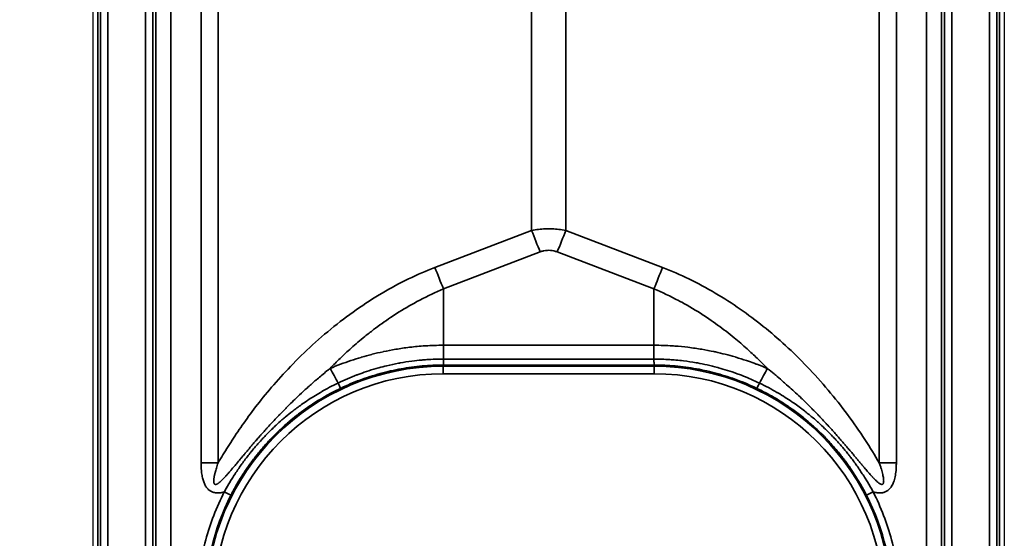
# Model space of a CAD drawing. Header units: millimetres. Extents: x -12192 to 12192, y -600 to 5895.
# Tile 87 of 122: x 1658 to 1724, y 4086 to 4121. Entities that reach past the tile are written whole.
import ezdxf

# ---------------------------------------------------------------- set-up
doc = ezdxf.new("R2010")
doc.units = ezdxf.units.MM
doc.header["$LTSCALE"] = 20
for name, color, linetype, lineweight in [('_Sichtbarkanten', 7, 'Continuous', 25), ('Bemaßung (ISO)', 7, 'Continuous', 25), ('Sichtbar schmal (ISO)', 7, 'Continuous', 35)]:
    doc.layers.add(name, color=color, linetype=linetype, lineweight=lineweight)
doc.styles.add('Notiztext (ISO)', font='verdana.ttf')
doc.dimstyles.new('wedi USA', dxfattribs={"dimscale": 20, "dimtxt": 2.5, "dimasz": 4, "dimexe": 2, "dimexo": 0.8, "dimgap": 0.3, "dimtad": 1, "dimdec": 1, "dimrnd": 1e-08, "dimtxsty": 'Notiztext (ISO)', "dimcen": 0.09, "dimclrd": 7, "dimclre": 7, "dimclrt": 256, "dimadec": 0, "dimazin": 2, "dimtfac": 0.6, "dimtmove": 0, "dimatfit": 3, "dimfxl": 1, "dimtolj": 1, "dimlwd": -1, "dimlwe": -1, "dimarcsym": 0})

# ---------------------------------------------------------------- blocks, each defined once
blk = doc.blocks.new('*D85')
at = {"layer": 'Bemaßung (ISO)', "color": 7, "transparency": 16777216}
for p, q in [((1651.863, 4317.272), (1304.214, 4317.272)), ((1344.214, 4237.272), (1344.214, 3297.272)), ((1650.944, 3217.272), (1304.214, 3217.272))]:
    blk.add_line(p, q, dxfattribs=at)
for points in [[(1330.88, 4237.272), (1357.547, 4237.272), (1344.214, 4317.272)], [(1330.88, 3297.272), (1357.547, 3297.272), (1344.214, 3217.272)]]:
    blk.add_solid(points, dxfattribs=at)
at = {"layer": 'Defpoints', "color": 0, "transparency": 16777216}
for p in [(1667.863, 4317.272), (1344.214, 3217.272), (1666.944, 3217.272)]:
    blk.add_point(p, dxfattribs=at)
at = {"layer": 'Bemaßung (ISO)', "transparency": 16777216, "insert": (1272.801, 3513.075), "char_height": 50, "attachment_point": 1, "rotation": 90, "style": 'Notiztext (ISO)'}
blk.add_mtext('\\A1;1100 [43 1/4]"', dxfattribs=at)

msp = doc.modelspace()

# ---------------------------------------------------------------- linework, layer by layer
at = {"layer": '_Sichtbarkanten'}
for p, q in [((1662.505, 3220.272), (1662.505, 4314.272)), ((1723.505, 4314.272), (1723.505, 3220.272))]:
    msp.add_line(p, q, dxfattribs=at)
at = {"layer": 'Sichtbar schmal (ISO)'}
for p, q in [((1662.83, 4314.748), (1662.83, 3219.797)), ((1662.996, 3219.963), (1662.996, 4314.581)), ((1663.496, 4314.581), (1663.496, 3219.963)), ((1666.014, 3219.98), (1666.014, 4314.564)), ((1666.514, 4314.564), (1666.514, 3219.98)), ((1666.73, 3854.772), (1666.688, 4314.39)), ((1667.687, 4314.395), (1667.729, 3854.773)), ((1718.28, 3854.773), (1718.322, 4314.395)), ((1719.322, 4314.39), (1719.28, 3854.772)), ((1719.496, 3219.98), (1719.496, 4314.564)), ((1719.996, 4314.564), (1719.996, 3219.98)), ((1722.514, 3219.963), (1722.514, 4314.581)), ((1723.014, 4314.581), (1723.014, 3219.963)), ((1723.18, 3219.797), (1723.18, 4314.748)), ((1669.732, 4261.855), (1669.732, 4091.093)), ((1670.873, 4261.854), (1670.873, 4091.093)), ((1715.137, 4091.093), (1715.137, 4261.854)), ((1716.278, 4091.093), (1716.278, 4261.855)), ((1691.864, 4106.646), (1691.864, 4246.291)), ((1694.146, 4106.646), (1694.146, 4246.291)), ((1691.864, 4106.646), (1685.389, 4104.171)), ((1700.621, 4104.171), (1694.146, 4106.646)), ((1692.434, 4105.21), (1685.959, 4102.735)), ((1700.05, 4102.735), (1693.576, 4105.21)), ((1685.959, 4102.735), (1685.959, 4098.965)), ((1700.05, 4102.735), (1700.05, 4098.965)), ((1685.959, 4098.965), (1685.959, 4098.041)), ((1685.959, 4098.965), (1700.05, 4098.965)), ((1700.05, 4098.965), (1700.05, 4098.041)), ((1700.05, 4098.041), (1685.959, 4098.041)), ((1685.95, 4097.641), (1685.95, 4097.561)), ((1700.06, 4097.641), (1685.95, 4097.641)), ((1685.95, 4097.061), (1685.95, 4097.561)), ((1700.06, 4097.561), (1685.95, 4097.561)), ((1700.06, 4097.641), (1700.06, 4097.561)), ((1700.06, 4097.061), (1700.06, 4097.561)), ((1700.06, 4097.061), (1685.95, 4097.061))]:
    msp.add_line(p, q, dxfattribs=at)
for centre, radius, start, end in [((1685.95, 4081.672), 15.889, 90, 270), ((1700.06, 4081.672), 15.889, 270, 90), ((1685.95, 4081.672), 15.389, 90, 270), ((1700.06, 4081.672), 15.389, 270, 90)]:
    msp.add_arc(centre, radius, start, end, dxfattribs=at)
for centre, major_axis, ratio, start_param, end_param in [((1692.434, 4106.672), (1.785, -4.67), 0.108522, 4.67649, 4.988987), ((1693.576, 4106.672), (-1.785, -4.67), 0.108522, 1.294198, 1.606695), ((1685.959, 4104.197), (1.785, -4.67), 0.108522, 4.67649, 4.988987), ((1700.05, 4104.197), (-1.785, -4.67), 0.108522, 1.294199, 1.606695), ((1685.955, 4098.141), (-0.005, -0.5), 0.011299, 0.017587, 1.369503), ((1679.914, 4094.528), (4.777, -8.785), 0.002501, 1.788562, 1.904472), ((1706.096, 4094.528), (-4.777, -8.785), 0.002502, 4.378714, 4.494623), ((1678.852, 4096.533), (0.215, -0.451), 0.009158, 0.017454, 1.353206), ((1707.157, 4096.533), (-0.215, -0.451), 0.009156, 4.92998, 6.265731), ((1669.732, 4091.041), (-10, 0), 0.005236, 4.598021, 4.712389), ((1716.278, 4091.041), (10, 0), 0.005236, 1.570795, 1.685163), ((1685.95, 4081.674), (-15.964, 0), 0.999985, 5.811298, 6.754616), ((1671.286, 4089.157), (0.445, -0.227), 0.004665, 4.714767, 6.265732), ((1714.724, 4089.157), (-0.445, -0.227), 0.004661, 0.017453, 1.568414), ((1700.059, 4081.674), (15.964, 0), 0.999985, 5.811756, 6.755073)]:
    msp.add_ellipse(centre, major_axis=major_axis, ratio=ratio, start_param=start_param, end_param=end_param, dxfattribs=at)
for points, knots in [([(1694.146, 4106.646), (1693.99, 4106.676), (1693.835, 4106.699), (1693.683, 4106.716), (1693.53, 4106.734), (1693.379, 4106.745), (1693.229, 4106.75), (1693.079, 4106.756), (1692.93, 4106.756), (1692.78, 4106.75), (1692.63, 4106.745), (1692.479, 4106.734), (1692.327, 4106.716), (1692.174, 4106.699), (1692.02, 4106.676), (1691.864, 4106.646)], [0.000001, 0.000001, 0.000001, 0.000001, 0.2, 0.2, 0.2, 0.4, 0.4, 0.4, 0.6, 0.6, 0.6, 0.8, 0.8, 0.8, 1, 1, 1, 1]), ([(1693.576, 4105.21), (1693.502, 4105.238), (1693.429, 4105.261), (1693.356, 4105.278), (1693.352, 4105.279), (1693.348, 4105.28), (1693.344, 4105.281), (1693.276, 4105.296), (1693.209, 4105.307), (1693.143, 4105.313), (1693.134, 4105.313), (1693.126, 4105.314), (1693.117, 4105.315), (1693.05, 4105.32), (1692.984, 4105.32), (1692.917, 4105.316), (1692.909, 4105.316), (1692.901, 4105.315), (1692.892, 4105.315), (1692.822, 4105.31), (1692.751, 4105.299), (1692.679, 4105.284), (1692.675, 4105.283), (1692.67, 4105.282), (1692.666, 4105.281), (1692.59, 4105.263), (1692.512, 4105.24), (1692.434, 4105.21)], [0.0000019, 0.0000019, 0.0000019, 0.0000019, 0.1891043, 0.1891043, 0.1891043, 0.2, 0.2, 0.2, 0.3771024, 0.3771024, 0.3771024, 0.4, 0.4, 0.4, 0.5779916, 0.5779916, 0.5779916, 0.6, 0.6, 0.6, 0.7886048, 0.7886048, 0.7886048, 0.8, 0.8, 0.8, 1, 1, 1, 1]), ([(1685.389, 4104.171), (1684.797, 4103.945), (1683.618, 4103.433), (1681.863, 4102.492), (1680.118, 4101.369), (1678.402, 4100.068), (1676.781, 4098.638), (1675.349, 4097.187), (1674.137, 4095.801), (1673.122, 4094.51), (1672.263, 4093.308), (1671.525, 4092.185), (1671.082, 4091.451), (1670.873, 4091.093)], [0, 0, 0, 0, 0.0909091, 0.1818182, 0.2727273, 0.3636364, 0.4545455, 0.5454545, 0.6363636, 0.7272727, 0.8181818, 0.9090909, 0.9999999, 0.9999999, 0.9999999, 0.9999999]), ([(1715.137, 4091.093), (1714.841, 4091.601), (1714.52, 4092.124), (1714.166, 4092.666), (1713.812, 4093.207), (1713.424, 4093.767), (1713.012, 4094.324), (1712.6, 4094.881), (1712.163, 4095.435), (1711.711, 4095.971), (1711.259, 4096.508), (1710.791, 4097.028), (1710.315, 4097.525), (1709.838, 4098.022), (1709.353, 4098.497), (1708.861, 4098.948), (1708.369, 4099.398), (1707.87, 4099.825), (1707.367, 4100.229), (1706.863, 4100.633), (1706.354, 4101.015), (1705.821, 4101.386), (1705.287, 4101.756), (1704.729, 4102.117), (1704.154, 4102.456), (1703.579, 4102.796), (1702.986, 4103.114), (1702.395, 4103.401), (1701.805, 4103.688), (1701.215, 4103.944), (1700.621, 4104.171)], [0, 0, 0, 0, 0.1, 0.1, 0.1, 0.2, 0.2, 0.2, 0.3, 0.3, 0.3, 0.4, 0.4, 0.4, 0.5, 0.5, 0.5, 0.6, 0.6, 0.6, 0.7, 0.7, 0.7, 0.8, 0.8, 0.8, 0.9, 0.9, 0.9, 1, 1, 1, 1]), ([(1685.959, 4102.735), (1685.433, 4102.516), (1684.906, 4102.268), (1684.383, 4101.993), (1684.315, 4101.957), (1684.248, 4101.921), (1684.181, 4101.885), (1683.725, 4101.639), (1683.272, 4101.373), (1682.821, 4101.085), (1682.688, 4101), (1682.555, 4100.913), (1682.422, 4100.824), (1682.039, 4100.568), (1681.657, 4100.296), (1681.278, 4100.009), (1681.082, 4099.86), (1680.887, 4099.707), (1680.693, 4099.551), (1680.383, 4099.3), (1680.076, 4099.039), (1679.777, 4098.772), (1679.526, 4098.548), (1679.279, 4098.32), (1679.038, 4098.086), (1678.811, 4097.867), (1678.589, 4097.644), (1678.37, 4097.417)], [0, 0, 0, 0, 0.2, 0.2, 0.2, 0.2257579, 0.2257579, 0.2257579, 0.4, 0.4, 0.4, 0.4514393, 0.4514393, 0.4514393, 0.6, 0.6, 0.6, 0.6768421, 0.6768421, 0.6768421, 0.8, 0.8, 0.8, 0.9032286, 0.9032286, 0.9032286, 0.9999964, 0.9999964, 0.9999964, 0.9999964]), ([(1707.64, 4097.417), (1707.418, 4097.648), (1707.192, 4097.874), (1706.964, 4098.094), (1706.74, 4098.31), (1706.514, 4098.52), (1706.287, 4098.724), (1706.001, 4098.981), (1705.714, 4099.227), (1705.419, 4099.468), (1705.24, 4099.614), (1705.059, 4099.758), (1704.874, 4099.9), (1704.506, 4100.184), (1704.123, 4100.461), (1703.73, 4100.729), (1703.6, 4100.817), (1703.469, 4100.904), (1703.337, 4100.99), (1702.87, 4101.293), (1702.39, 4101.579), (1701.908, 4101.842), (1701.84, 4101.879), (1701.772, 4101.916), (1701.704, 4101.952), (1701.153, 4102.244), (1700.603, 4102.505), (1700.05, 4102.735)], [0, 0, 0, 0, 0.1010947, 0.1010947, 0.1010947, 0.2, 0.2, 0.2, 0.324439, 0.324439, 0.324439, 0.4, 0.4, 0.4, 0.5503915, 0.5503915, 0.5503915, 0.6, 0.6, 0.6, 0.7752394, 0.7752394, 0.7752394, 0.8, 0.8, 0.8, 1, 1, 1, 1]), ([(1678.37, 4097.417), (1678.6, 4097.512), (1678.831, 4097.604), (1679.064, 4097.692), (1679.067, 4097.693), (1679.07, 4097.694), (1679.074, 4097.695), (1679.3, 4097.78), (1679.527, 4097.861), (1679.755, 4097.938), (1679.759, 4097.939), (1679.762, 4097.94), (1679.766, 4097.941), (1679.992, 4098.017), (1680.218, 4098.088), (1680.445, 4098.156), (1680.454, 4098.159), (1680.463, 4098.161), (1680.472, 4098.164), (1680.698, 4098.231), (1680.924, 4098.293), (1681.156, 4098.353), (1681.167, 4098.356), (1681.177, 4098.358), (1681.187, 4098.361), (1681.423, 4098.421), (1681.666, 4098.479), (1681.919, 4098.533), (1681.926, 4098.535), (1681.933, 4098.536), (1681.94, 4098.538), (1682.201, 4098.594), (1682.474, 4098.646), (1682.763, 4098.695), (1683.052, 4098.744), (1683.358, 4098.79), (1683.686, 4098.829), (1683.695, 4098.83), (1683.704, 4098.831), (1683.713, 4098.832), (1684.033, 4098.87), (1684.373, 4098.903), (1684.741, 4098.926), (1684.753, 4098.927), (1684.765, 4098.928), (1684.777, 4098.928), (1685.145, 4098.951), (1685.54, 4098.965), (1685.959, 4098.965)], [0.0000001, 0.0000001, 0.0000001, 0.0000001, 0.1111111, 0.1111111, 0.1111111, 0.1126391, 0.1126391, 0.1126391, 0.2204968, 0.2204968, 0.2204968, 0.2222222, 0.2222222, 0.2222222, 0.3290761, 0.3290761, 0.3290761, 0.3333333, 0.3333333, 0.3333333, 0.439735, 0.439735, 0.439735, 0.4444444, 0.4444444, 0.4444444, 0.5524869, 0.5524869, 0.5524869, 0.5555556, 0.5555556, 0.5555556, 0.6666667, 0.6666667, 0.6666667, 0.7777778, 0.7777778, 0.7777778, 0.7808976, 0.7808976, 0.7808976, 0.8888889, 0.8888889, 0.8888889, 0.8923764, 0.8923764, 0.8923764, 1, 1, 1, 1]), ([(1700.05, 4098.965), (1700.483, 4098.965), (1700.89, 4098.95), (1701.269, 4098.926), (1701.327, 4098.922), (1701.384, 4098.918), (1701.441, 4098.914), (1701.753, 4098.891), (1702.046, 4098.862), (1702.323, 4098.829), (1702.492, 4098.809), (1702.654, 4098.787), (1702.812, 4098.764), (1702.961, 4098.742), (1703.106, 4098.719), (1703.246, 4098.696), (1703.535, 4098.647), (1703.808, 4098.594), (1704.069, 4098.538), (1704.1, 4098.531), (1704.131, 4098.525), (1704.162, 4098.518), (1704.389, 4098.468), (1704.608, 4098.416), (1704.822, 4098.361), (1705.046, 4098.304), (1705.265, 4098.244), (1705.483, 4098.18), (1705.501, 4098.175), (1705.519, 4098.169), (1705.537, 4098.164), (1705.773, 4098.094), (1706.009, 4098.02), (1706.243, 4097.941), (1706.417, 4097.883), (1706.59, 4097.823), (1706.762, 4097.76), (1706.823, 4097.737), (1706.885, 4097.715), (1706.946, 4097.692), (1707.179, 4097.604), (1707.41, 4097.512), (1707.64, 4097.417)], [0, 0, 0, 0, 0.111111, 0.111111, 0.111111, 0.128147, 0.128147, 0.128147, 0.222222, 0.222222, 0.222222, 0.279334, 0.279334, 0.279334, 0.333333, 0.333333, 0.333333, 0.444444, 0.444444, 0.444444, 0.457776, 0.457776, 0.457776, 0.555556, 0.555556, 0.555556, 0.658182, 0.658182, 0.658182, 0.666667, 0.666667, 0.666667, 0.777778, 0.777778, 0.777778, 0.859771, 0.859771, 0.859771, 0.888889, 0.888889, 0.888889, 1, 1, 1, 1]), ([(1685.959, 4098.041), (1685.588, 4098.041), (1685.217, 4098.029), (1684.846, 4098.003), (1684.732, 4097.996), (1684.618, 4097.987), (1684.504, 4097.977), (1684.285, 4097.957), (1684.065, 4097.933), (1683.846, 4097.904), (1683.582, 4097.87), (1683.318, 4097.829), (1683.056, 4097.782), (1683.022, 4097.776), (1682.989, 4097.77), (1682.956, 4097.763), (1682.691, 4097.714), (1682.428, 4097.658), (1682.166, 4097.595), (1681.987, 4097.553), (1681.809, 4097.507), (1681.631, 4097.458), (1681.573, 4097.442), (1681.514, 4097.426), (1681.456, 4097.409), (1681.235, 4097.346), (1681.015, 4097.277), (1680.797, 4097.205), (1680.611, 4097.143), (1680.427, 4097.077), (1680.243, 4097.009), (1680.216, 4096.999), (1680.189, 4096.989), (1680.163, 4096.978), (1679.953, 4096.899), (1679.746, 4096.815), (1679.54, 4096.727), (1679.326, 4096.635), (1679.113, 4096.539), (1678.903, 4096.438)], [0, 0, 0, 0, 0.1530422, 0.1530422, 0.1530422, 0.2, 0.2, 0.2, 0.2905821, 0.2905821, 0.2905821, 0.4, 0.4, 0.4, 0.4138784, 0.4138784, 0.4138784, 0.5244223, 0.5244223, 0.5244223, 0.6, 0.6, 0.6, 0.6249172, 0.6249172, 0.6249172, 0.7194343, 0.7194343, 0.7194343, 0.8, 0.8, 0.8, 0.81183, 0.81183, 0.81183, 0.9039482, 0.9039482, 0.9039482, 0.9999995, 0.9999995, 0.9999995, 0.9999995]), ([(1707.107, 4096.438), (1706.851, 4096.561), (1706.592, 4096.677), (1706.33, 4096.786), (1706.144, 4096.864), (1705.956, 4096.938), (1705.767, 4097.009), (1705.72, 4097.026), (1705.672, 4097.044), (1705.625, 4097.061), (1705.406, 4097.141), (1705.186, 4097.215), (1704.964, 4097.285), (1704.77, 4097.347), (1704.575, 4097.404), (1704.379, 4097.458), (1704.355, 4097.465), (1704.33, 4097.471), (1704.306, 4097.478), (1704.076, 4097.54), (1703.846, 4097.597), (1703.614, 4097.649), (1703.395, 4097.697), (1703.175, 4097.742), (1702.955, 4097.782), (1702.925, 4097.787), (1702.896, 4097.792), (1702.866, 4097.797), (1702.591, 4097.845), (1702.315, 4097.886), (1702.038, 4097.92), (1701.861, 4097.942), (1701.683, 4097.961), (1701.506, 4097.977), (1701.372, 4097.988), (1701.238, 4097.999), (1701.105, 4098.007), (1700.753, 4098.03), (1700.402, 4098.041), (1700.05, 4098.041)], [0, 0, 0, 0, 0.1169327, 0.1169327, 0.1169327, 0.2, 0.2, 0.2, 0.2207313, 0.2207313, 0.2207313, 0.316456, 0.316456, 0.316456, 0.4, 0.4, 0.4, 0.4103952, 0.4103952, 0.4103952, 0.5080091, 0.5080091, 0.5080091, 0.6, 0.6, 0.6, 0.6122864, 0.6122864, 0.6122864, 0.7268324, 0.7268324, 0.7268324, 0.8, 0.8, 0.8, 0.8551648, 0.8551648, 0.8551648, 1, 1, 1, 1]), ([(1700.05, 4098.041), (1700.051, 4097.997), (1700.052, 4097.954), (1700.052, 4097.914), (1700.053, 4097.873), (1700.054, 4097.836), (1700.054, 4097.803), (1700.055, 4097.785), (1700.055, 4097.768), (1700.055, 4097.753), (1700.056, 4097.74), (1700.056, 4097.728), (1700.056, 4097.717), (1700.057, 4097.693), (1700.057, 4097.674), (1700.058, 4097.661), (1700.059, 4097.649), (1700.059, 4097.642), (1700.06, 4097.641)], [0, 0, 0, 0, 0.2, 0.2, 0.2, 0.4, 0.4, 0.4, 0.507785, 0.507785, 0.507785, 0.6, 0.6, 0.6, 0.8, 0.8, 0.8, 1, 1, 1, 1]), ([(1670.873, 4091.093), (1670.851, 4091.03), (1670.831, 4090.97), (1670.812, 4090.912), (1670.793, 4090.854), (1670.776, 4090.799), (1670.759, 4090.745), (1670.743, 4090.692), (1670.728, 4090.641), (1670.714, 4090.591), (1670.7, 4090.542), (1670.687, 4090.495), (1670.675, 4090.449), (1670.674, 4090.446), (1670.673, 4090.443), (1670.673, 4090.44), (1670.662, 4090.398), (1670.652, 4090.358), (1670.644, 4090.32), (1670.643, 4090.316), (1670.642, 4090.312), (1670.641, 4090.308), (1670.633, 4090.271), (1670.625, 4090.235), (1670.618, 4090.201), (1670.618, 4090.197), (1670.617, 4090.193), (1670.616, 4090.189), (1670.61, 4090.156), (1670.604, 4090.124), (1670.6, 4090.094), (1670.599, 4090.09), (1670.599, 4090.086), (1670.598, 4090.081), (1670.594, 4090.052), (1670.59, 4090.025), (1670.587, 4089.998), (1670.587, 4089.994), (1670.587, 4089.99), (1670.586, 4089.985), (1670.584, 4089.96), (1670.582, 4089.936), (1670.581, 4089.914), (1670.581, 4089.91), (1670.581, 4089.905), (1670.581, 4089.901), (1670.581, 4089.88), (1670.581, 4089.86), (1670.582, 4089.841), (1670.582, 4089.837), (1670.582, 4089.833), (1670.583, 4089.829), (1670.584, 4089.812), (1670.586, 4089.796), (1670.588, 4089.781), (1670.589, 4089.778), (1670.59, 4089.774), (1670.59, 4089.771), (1670.593, 4089.757), (1670.597, 4089.745), (1670.601, 4089.733), (1670.606, 4089.72), (1670.612, 4089.708), (1670.618, 4089.697), (1670.625, 4089.687), (1670.633, 4089.678), (1670.642, 4089.672), (1670.651, 4089.665), (1670.661, 4089.66), (1670.672, 4089.657), (1670.684, 4089.654), (1670.697, 4089.652), (1670.712, 4089.654), (1670.716, 4089.654), (1670.721, 4089.654), (1670.725, 4089.655), (1670.737, 4089.657), (1670.749, 4089.66), (1670.762, 4089.665), (1670.768, 4089.667), (1670.774, 4089.669), (1670.78, 4089.672), (1670.794, 4089.678), (1670.809, 4089.685), (1670.824, 4089.694), (1670.832, 4089.698), (1670.84, 4089.703), (1670.848, 4089.707), (1670.864, 4089.717), (1670.881, 4089.729), (1670.899, 4089.742), (1670.908, 4089.749), (1670.917, 4089.756), (1670.927, 4089.763), (1670.945, 4089.777), (1670.964, 4089.792), (1670.984, 4089.809), (1670.995, 4089.818), (1671.006, 4089.828), (1671.018, 4089.838), (1671.038, 4089.856), (1671.058, 4089.874), (1671.079, 4089.894), (1671.092, 4089.906), (1671.105, 4089.918), (1671.118, 4089.931), (1671.139, 4089.952), (1671.161, 4089.973), (1671.183, 4089.995), (1671.198, 4090.01), (1671.212, 4090.025), (1671.227, 4090.04), (1671.249, 4090.063), (1671.272, 4090.087), (1671.295, 4090.112), (1671.311, 4090.129), (1671.328, 4090.146), (1671.344, 4090.165), (1671.368, 4090.19), (1671.391, 4090.215), (1671.415, 4090.242), (1671.434, 4090.262), (1671.452, 4090.283), (1671.471, 4090.304), (1671.495, 4090.331), (1671.52, 4090.359), (1671.545, 4090.388), (1671.566, 4090.411), (1671.587, 4090.435), (1671.608, 4090.46), (1671.633, 4090.489), (1671.66, 4090.519), (1671.686, 4090.55), (1671.709, 4090.577), (1671.733, 4090.605), (1671.757, 4090.633), (1671.784, 4090.665), (1671.812, 4090.697), (1671.84, 4090.731), (1671.866, 4090.762), (1671.893, 4090.794), (1671.921, 4090.826), (1671.949, 4090.86), (1671.979, 4090.895), (1672.008, 4090.93), (1672.038, 4090.966), (1672.069, 4091.002), (1672.1, 4091.04), (1672.13, 4091.076), (1672.161, 4091.113), (1672.193, 4091.15), (1672.227, 4091.191), (1672.262, 4091.233), (1672.297, 4091.275), (1672.329, 4091.314), (1672.362, 4091.353), (1672.395, 4091.393), (1672.434, 4091.439), (1672.474, 4091.486), (1672.515, 4091.535), (1672.548, 4091.576), (1672.583, 4091.617), (1672.618, 4091.659), (1672.663, 4091.712), (1672.708, 4091.766), (1672.755, 4091.821), (1672.791, 4091.864), (1672.827, 4091.908), (1672.865, 4091.952), (1672.916, 4092.012), (1672.968, 4092.073), (1673.021, 4092.136), (1673.059, 4092.181), (1673.099, 4092.227), (1673.139, 4092.274), (1673.196, 4092.341), (1673.256, 4092.41), (1673.317, 4092.481), (1673.358, 4092.528), (1673.399, 4092.576), (1673.441, 4092.625), (1673.507, 4092.701), (1673.575, 4092.778), (1673.645, 4092.858), (1673.688, 4092.906), (1673.731, 4092.956), (1673.776, 4093.006), (1673.85, 4093.09), (1673.927, 4093.176), (1674.006, 4093.265), (1674.052, 4093.315), (1674.097, 4093.365), (1674.144, 4093.417), (1674.229, 4093.51), (1674.316, 4093.606), (1674.407, 4093.704), (1674.454, 4093.756), (1674.503, 4093.808), (1674.552, 4093.861), (1674.649, 4093.964), (1674.749, 4094.071), (1674.854, 4094.18), (1674.904, 4094.233), (1674.955, 4094.287), (1675.008, 4094.341), (1675.119, 4094.457), (1675.235, 4094.576), (1675.356, 4094.698), (1675.41, 4094.752), (1675.465, 4094.807), (1675.52, 4094.863), (1675.649, 4094.992), (1675.784, 4095.125), (1675.925, 4095.261), (1675.982, 4095.317), (1676.041, 4095.373), (1676.1, 4095.43), (1676.25, 4095.573), (1676.407, 4095.721), (1676.572, 4095.873), (1676.633, 4095.929), (1676.695, 4095.986), (1676.758, 4096.044), (1676.933, 4096.202), (1677.116, 4096.365), (1677.31, 4096.534), (1677.375, 4096.59), (1677.441, 4096.647), (1677.509, 4096.705), (1677.714, 4096.881), (1677.93, 4097.061), (1678.157, 4097.246), (1678.227, 4097.302), (1678.298, 4097.359), (1678.37, 4097.417)], [0.0000001, 0.0000001, 0.0000001, 0.0000001, 0.0232558, 0.0232558, 0.0232558, 0.0465116, 0.0465116, 0.0465116, 0.0697674, 0.0697674, 0.0697674, 0.0930233, 0.0930233, 0.0930233, 0.0947204, 0.0947204, 0.0947204, 0.1162791, 0.1162791, 0.1162791, 0.118401, 0.118401, 0.118401, 0.1395349, 0.1395349, 0.1395349, 0.1420811, 0.1420811, 0.1420811, 0.1627907, 0.1627907, 0.1627907, 0.1657601, 0.1657601, 0.1657601, 0.1860465, 0.1860465, 0.1860465, 0.1894378, 0.1894378, 0.1894378, 0.2093023, 0.2093023, 0.2093023, 0.2131175, 0.2131175, 0.2131175, 0.2325581, 0.2325581, 0.2325581, 0.2368003, 0.2368003, 0.2368003, 0.255814, 0.255814, 0.255814, 0.2604943, 0.2604943, 0.2604943, 0.2790698, 0.2790698, 0.2790698, 0.3023256, 0.3023256, 0.3023256, 0.3255814, 0.3255814, 0.3255814, 0.3488372, 0.3488372, 0.3488372, 0.372093, 0.372093, 0.372093, 0.3788752, 0.3788752, 0.3788752, 0.3953488, 0.3953488, 0.3953488, 0.4025675, 0.4025675, 0.4025675, 0.4186047, 0.4186047, 0.4186047, 0.4262251, 0.4262251, 0.4262251, 0.4418605, 0.4418605, 0.4418605, 0.4499147, 0.4499147, 0.4499147, 0.4651163, 0.4651163, 0.4651163, 0.4735954, 0.4735954, 0.4735954, 0.4883721, 0.4883721, 0.4883721, 0.4972773, 0.4972773, 0.4972773, 0.5116279, 0.5116279, 0.5116279, 0.5209637, 0.5209637, 0.5209637, 0.5348837, 0.5348837, 0.5348837, 0.5446405, 0.5446405, 0.5446405, 0.5581395, 0.5581395, 0.5581395, 0.5683177, 0.5683177, 0.5683177, 0.5813953, 0.5813953, 0.5813953, 0.5919967, 0.5919967, 0.5919967, 0.6046512, 0.6046512, 0.6046512, 0.6156759, 0.6156759, 0.6156759, 0.627907, 0.627907, 0.627907, 0.639356, 0.639356, 0.639356, 0.6511628, 0.6511628, 0.6511628, 0.6630368, 0.6630368, 0.6630368, 0.6744186, 0.6744186, 0.6744186, 0.6867163, 0.6867163, 0.6867163, 0.6976744, 0.6976744, 0.6976744, 0.7103946, 0.7103946, 0.7103946, 0.7209302, 0.7209302, 0.7209302, 0.7340733, 0.7340733, 0.7340733, 0.744186, 0.744186, 0.744186, 0.7577516, 0.7577516, 0.7577516, 0.7674419, 0.7674419, 0.7674419, 0.7814337, 0.7814337, 0.7814337, 0.7906977, 0.7906977, 0.7906977, 0.8051176, 0.8051176, 0.8051176, 0.8139535, 0.8139535, 0.8139535, 0.8287957, 0.8287957, 0.8287957, 0.8372093, 0.8372093, 0.8372093, 0.8524711, 0.8524711, 0.8524711, 0.8604651, 0.8604651, 0.8604651, 0.8761501, 0.8761501, 0.8761501, 0.8837209, 0.8837209, 0.8837209, 0.89983, 0.89983, 0.89983, 0.9069767, 0.9069767, 0.9069767, 0.9235104, 0.9235104, 0.9235104, 0.9302326, 0.9302326, 0.9302326, 0.9471895, 0.9471895, 0.9471895, 0.9534884, 0.9534884, 0.9534884, 0.9708769, 0.9708769, 0.9708769, 0.9767442, 0.9767442, 0.9767442, 0.9945278, 0.9945278, 0.9945278, 0.9999995, 0.9999995, 0.9999995, 0.9999995]), ([(1685.95, 4097.641), (1685.477, 4097.641), (1685.004, 4097.62), (1684.531, 4097.578), (1684.059, 4097.536), (1683.587, 4097.472), (1683.119, 4097.388), (1682.652, 4097.304), (1682.188, 4097.199), (1681.731, 4097.073), (1681.273, 4096.948), (1680.821, 4096.802), (1680.376, 4096.637), (1679.932, 4096.472), (1679.495, 4096.286), (1679.068, 4096.082)], [0, 0, 0, 0, 0.2, 0.2, 0.2, 0.4, 0.4, 0.4, 0.6, 0.6, 0.6, 0.8, 0.8, 0.8, 1, 1, 1, 1]), ([(1706.942, 4096.082), (1706.515, 4096.286), (1706.078, 4096.471), (1705.634, 4096.637), (1705.189, 4096.802), (1704.737, 4096.948), (1704.28, 4097.073), (1703.822, 4097.199), (1703.359, 4097.304), (1702.891, 4097.388), (1702.423, 4097.472), (1701.951, 4097.536), (1701.479, 4097.578), (1701.006, 4097.62), (1700.533, 4097.641), (1700.06, 4097.641)], [0, 0, 0, 0, 0.2, 0.2, 0.2, 0.4, 0.4, 0.4, 0.6, 0.6, 0.6, 0.8, 0.8, 0.8, 1, 1, 1, 1]), ([(1707.64, 4097.417), (1707.793, 4097.295), (1707.942, 4097.173), (1708.089, 4097.052), (1708.163, 4096.991), (1708.236, 4096.93), (1708.308, 4096.869), (1708.453, 4096.747), (1708.594, 4096.626), (1708.733, 4096.505), (1708.801, 4096.446), (1708.868, 4096.386), (1708.935, 4096.327), (1709.073, 4096.205), (1709.209, 4096.083), (1709.342, 4095.961), (1709.405, 4095.903), (1709.468, 4095.845), (1709.531, 4095.787), (1709.664, 4095.663), (1709.796, 4095.539), (1709.926, 4095.414), (1709.986, 4095.357), (1710.045, 4095.3), (1710.103, 4095.243), (1710.234, 4095.117), (1710.363, 4094.99), (1710.489, 4094.864), (1710.544, 4094.809), (1710.598, 4094.754), (1710.652, 4094.7), (1710.777, 4094.573), (1710.899, 4094.449), (1711.015, 4094.328), (1711.064, 4094.277), (1711.113, 4094.226), (1711.16, 4094.177), (1711.274, 4094.057), (1711.382, 4093.942), (1711.486, 4093.83), (1711.528, 4093.785), (1711.569, 4093.741), (1711.609, 4093.697), (1711.71, 4093.589), (1711.805, 4093.485), (1711.895, 4093.385), (1711.931, 4093.345), (1711.966, 4093.307), (1712, 4093.269), (1712.088, 4093.171), (1712.172, 4093.077), (1712.252, 4092.986), (1712.282, 4092.952), (1712.312, 4092.918), (1712.341, 4092.885), (1712.42, 4092.795), (1712.495, 4092.709), (1712.568, 4092.626), (1712.594, 4092.596), (1712.62, 4092.566), (1712.645, 4092.537), (1712.716, 4092.455), (1712.784, 4092.376), (1712.85, 4092.299), (1712.872, 4092.272), (1712.895, 4092.246), (1712.917, 4092.22), (1712.982, 4092.145), (1713.043, 4092.072), (1713.103, 4092.001), (1713.123, 4091.978), (1713.143, 4091.955), (1713.162, 4091.932), (1713.221, 4091.862), (1713.277, 4091.795), (1713.332, 4091.73), (1713.349, 4091.71), (1713.366, 4091.689), (1713.383, 4091.669), (1713.437, 4091.605), (1713.489, 4091.543), (1713.539, 4091.483), (1713.554, 4091.465), (1713.569, 4091.447), (1713.584, 4091.429), (1713.633, 4091.37), (1713.681, 4091.313), (1713.727, 4091.258), (1713.74, 4091.242), (1713.754, 4091.226), (1713.767, 4091.21), (1713.812, 4091.156), (1713.856, 4091.103), (1713.899, 4091.053), (1713.91, 4091.039), (1713.922, 4091.025), (1713.934, 4091.011), (1713.976, 4090.961), (1714.016, 4090.913), (1714.055, 4090.866), (1714.066, 4090.854), (1714.076, 4090.841), (1714.087, 4090.829), (1714.125, 4090.783), (1714.163, 4090.739), (1714.199, 4090.696), (1714.208, 4090.685), (1714.218, 4090.674), (1714.227, 4090.664), (1714.263, 4090.621), (1714.298, 4090.581), (1714.331, 4090.541), (1714.34, 4090.532), (1714.348, 4090.522), (1714.356, 4090.513), (1714.39, 4090.474), (1714.422, 4090.436), (1714.454, 4090.4), (1714.461, 4090.392), (1714.469, 4090.384), (1714.476, 4090.375), (1714.507, 4090.339), (1714.538, 4090.305), (1714.568, 4090.271), (1714.575, 4090.264), (1714.581, 4090.257), (1714.588, 4090.25), (1714.618, 4090.217), (1714.647, 4090.185), (1714.675, 4090.154), (1714.681, 4090.148), (1714.687, 4090.142), (1714.692, 4090.135), (1714.721, 4090.105), (1714.748, 4090.076), (1714.775, 4090.049), (1714.78, 4090.043), (1714.785, 4090.038), (1714.79, 4090.032), (1714.817, 4090.005), (1714.843, 4089.979), (1714.867, 4089.955), (1714.872, 4089.95), (1714.877, 4089.946), (1714.881, 4089.941), (1714.906, 4089.917), (1714.93, 4089.894), (1714.953, 4089.873), (1714.957, 4089.869), (1714.961, 4089.866), (1714.965, 4089.862), (1714.988, 4089.841), (1715.01, 4089.822), (1715.032, 4089.804), (1715.035, 4089.801), (1715.039, 4089.798), (1715.042, 4089.795), (1715.064, 4089.778), (1715.084, 4089.762), (1715.104, 4089.747), (1715.107, 4089.745), (1715.109, 4089.743), (1715.112, 4089.741), (1715.135, 4089.725), (1715.156, 4089.711), (1715.175, 4089.7), (1715.195, 4089.688), (1715.213, 4089.679), (1715.23, 4089.672), (1715.247, 4089.665), (1715.263, 4089.66), (1715.277, 4089.657), (1715.292, 4089.654), (1715.305, 4089.652), (1715.317, 4089.653), (1715.33, 4089.654), (1715.341, 4089.657), (1715.351, 4089.662), (1715.361, 4089.666), (1715.371, 4089.673), (1715.379, 4089.682), (1715.388, 4089.691), (1715.396, 4089.703), (1715.403, 4089.717), (1715.409, 4089.732), (1715.415, 4089.749), (1715.419, 4089.77), (1715.424, 4089.791), (1715.427, 4089.815), (1715.428, 4089.843), (1715.43, 4089.87), (1715.429, 4089.901), (1715.427, 4089.935), (1715.426, 4089.969), (1715.422, 4090.006), (1715.417, 4090.046), (1715.412, 4090.086), (1715.405, 4090.129), (1715.396, 4090.176), (1715.388, 4090.222), (1715.377, 4090.271), (1715.366, 4090.323), (1715.354, 4090.375), (1715.34, 4090.43), (1715.325, 4090.488), (1715.309, 4090.545), (1715.292, 4090.606), (1715.273, 4090.67), (1715.255, 4090.733), (1715.234, 4090.801), (1715.211, 4090.871), (1715.188, 4090.941), (1715.163, 4091.015), (1715.137, 4091.093)], [0, 0, 0, 0, 0.0150967, 0.0150967, 0.0150967, 0.0227273, 0.0227273, 0.0227273, 0.0379905, 0.0379905, 0.0379905, 0.0454545, 0.0454545, 0.0454545, 0.060893, 0.060893, 0.060893, 0.0681818, 0.0681818, 0.0681818, 0.0837915, 0.0837915, 0.0837915, 0.0909091, 0.0909091, 0.0909091, 0.1067165, 0.1067165, 0.1067165, 0.1136364, 0.1136364, 0.1136364, 0.1296423, 0.1296423, 0.1296423, 0.1363636, 0.1363636, 0.1363636, 0.1525337, 0.1525337, 0.1525337, 0.1590909, 0.1590909, 0.1590909, 0.1754185, 0.1754185, 0.1754185, 0.1818182, 0.1818182, 0.1818182, 0.1983171, 0.1983171, 0.1983171, 0.2045455, 0.2045455, 0.2045455, 0.2212265, 0.2212265, 0.2212265, 0.2272727, 0.2272727, 0.2272727, 0.2441352, 0.2441352, 0.2441352, 0.25, 0.25, 0.25, 0.2670399, 0.2670399, 0.2670399, 0.2727273, 0.2727273, 0.2727273, 0.2899444, 0.2899444, 0.2899444, 0.2954545, 0.2954545, 0.2954545, 0.3128498, 0.3128498, 0.3128498, 0.3181818, 0.3181818, 0.3181818, 0.3357556, 0.3357556, 0.3357556, 0.3409091, 0.3409091, 0.3409091, 0.3586606, 0.3586606, 0.3586606, 0.3636364, 0.3636364, 0.3636364, 0.3815651, 0.3815651, 0.3815651, 0.3863636, 0.3863636, 0.3863636, 0.4044697, 0.4044697, 0.4044697, 0.4090909, 0.4090909, 0.4090909, 0.4273741, 0.4273741, 0.4273741, 0.4318182, 0.4318182, 0.4318182, 0.4502786, 0.4502786, 0.4502786, 0.4545455, 0.4545455, 0.4545455, 0.4731847, 0.4731847, 0.4731847, 0.4772727, 0.4772727, 0.4772727, 0.4960923, 0.4960923, 0.4960923, 0.5, 0.5, 0.5, 0.5189981, 0.5189981, 0.5189981, 0.5227273, 0.5227273, 0.5227273, 0.541902, 0.541902, 0.541902, 0.5454545, 0.5454545, 0.5454545, 0.5648067, 0.5648067, 0.5648067, 0.5681818, 0.5681818, 0.5681818, 0.5877117, 0.5877117, 0.5877117, 0.5909091, 0.5909091, 0.5909091, 0.6106173, 0.6106173, 0.6106173, 0.6136364, 0.6136364, 0.6136364, 0.6363636, 0.6363636, 0.6363636, 0.6590909, 0.6590909, 0.6590909, 0.6818182, 0.6818182, 0.6818182, 0.7045455, 0.7045455, 0.7045455, 0.7272727, 0.7272727, 0.7272727, 0.75, 0.75, 0.75, 0.7727273, 0.7727273, 0.7727273, 0.7954545, 0.7954545, 0.7954545, 0.8181818, 0.8181818, 0.8181818, 0.8409091, 0.8409091, 0.8409091, 0.8636364, 0.8636364, 0.8636364, 0.8863636, 0.8863636, 0.8863636, 0.9090909, 0.9090909, 0.9090909, 0.9318182, 0.9318182, 0.9318182, 0.9545455, 0.9545455, 0.9545455, 0.9772727, 0.9772727, 0.9772727, 0.9999984, 0.9999984, 0.9999984, 0.9999984]), ([(1678.903, 4096.438), (1678.512, 4096.25), (1678.148, 4096.057), (1677.81, 4095.863), (1677.78, 4095.846), (1677.751, 4095.829), (1677.721, 4095.811), (1677.418, 4095.635), (1677.137, 4095.458), (1676.873, 4095.283), (1676.822, 4095.249), (1676.772, 4095.215), (1676.722, 4095.181), (1676.49, 4095.023), (1676.271, 4094.866), (1676.066, 4094.711), (1676, 4094.662), (1675.936, 4094.613), (1675.873, 4094.564), (1675.695, 4094.426), (1675.526, 4094.29), (1675.366, 4094.155), (1675.291, 4094.093), (1675.219, 4094.03), (1675.147, 4093.969), (1675.012, 4093.851), (1674.883, 4093.735), (1674.759, 4093.621), (1674.679, 4093.547), (1674.601, 4093.474), (1674.526, 4093.401), (1674.423, 4093.303), (1674.325, 4093.206), (1674.23, 4093.111), (1674.147, 4093.028), (1674.067, 4092.945), (1673.99, 4092.864), (1673.914, 4092.784), (1673.84, 4092.705), (1673.768, 4092.627), (1673.685, 4092.537), (1673.604, 4092.447), (1673.527, 4092.359), (1673.471, 4092.296), (1673.416, 4092.233), (1673.363, 4092.171), (1673.28, 4092.074), (1673.201, 4091.979), (1673.125, 4091.886), (1673.085, 4091.837), (1673.046, 4091.789), (1673.007, 4091.741), (1672.926, 4091.639), (1672.849, 4091.54), (1672.775, 4091.444), (1672.747, 4091.408), (1672.72, 4091.372), (1672.693, 4091.337), (1672.614, 4091.232), (1672.539, 4091.131), (1672.468, 4091.031), (1672.45, 4091.007), (1672.433, 4090.983), (1672.416, 4090.959), (1672.34, 4090.852), (1672.268, 4090.748), (1672.199, 4090.648), (1672.19, 4090.634), (1672.18, 4090.62), (1672.17, 4090.606), (1672.097, 4090.498), (1672.028, 4090.394), (1671.963, 4090.293), (1671.96, 4090.288), (1671.957, 4090.283), (1671.953, 4090.278), (1671.886, 4090.173), (1671.822, 4090.073), (1671.763, 4089.976), (1671.761, 4089.973), (1671.759, 4089.97), (1671.757, 4089.966), (1671.697, 4089.869), (1671.64, 4089.776), (1671.588, 4089.687), (1671.584, 4089.681), (1671.58, 4089.674), (1671.576, 4089.668), (1671.523, 4089.577), (1671.473, 4089.491), (1671.427, 4089.409), (1671.424, 4089.405), (1671.422, 4089.401), (1671.42, 4089.398), (1671.372, 4089.312), (1671.327, 4089.231), (1671.286, 4089.155)], [0, 0, 0, 0, 0.0574355, 0.0574355, 0.0574355, 0.0625, 0.0625, 0.0625, 0.1148416, 0.1148416, 0.1148416, 0.125, 0.125, 0.125, 0.1724105, 0.1724105, 0.1724105, 0.1875, 0.1875, 0.1875, 0.2301048, 0.2301048, 0.2301048, 0.25, 0.25, 0.25, 0.2879175, 0.2879175, 0.2879175, 0.3125, 0.3125, 0.3125, 0.3458289, 0.3458289, 0.3458289, 0.375, 0.375, 0.375, 0.4038355, 0.4038355, 0.4038355, 0.4375, 0.4375, 0.4375, 0.4619157, 0.4619157, 0.4619157, 0.5, 0.5, 0.5, 0.5200565, 0.5200565, 0.5200565, 0.5625, 0.5625, 0.5625, 0.5782724, 0.5782724, 0.5782724, 0.625, 0.625, 0.625, 0.6365027, 0.6365027, 0.6365027, 0.6875, 0.6875, 0.6875, 0.6946789, 0.6946789, 0.6946789, 0.75, 0.75, 0.75, 0.7528378, 0.7528378, 0.7528378, 0.8104842, 0.8104842, 0.8104842, 0.8125, 0.8125, 0.8125, 0.8706632, 0.8706632, 0.8706632, 0.875, 0.875, 0.875, 0.9346858, 0.9346858, 0.9346858, 0.9375, 0.9375, 0.9375, 0.9999999, 0.9999999, 0.9999999, 0.9999999]), ([(1679.068, 4096.082), (1678.687, 4095.901), (1678.333, 4095.713), (1678.004, 4095.524), (1677.975, 4095.508), (1677.947, 4095.491), (1677.918, 4095.475), (1677.623, 4095.303), (1677.35, 4095.131), (1677.094, 4094.961), (1677.044, 4094.928), (1676.995, 4094.895), (1676.947, 4094.862), (1676.721, 4094.707), (1676.51, 4094.554), (1676.31, 4094.403), (1676.246, 4094.355), (1676.184, 4094.307), (1676.123, 4094.259), (1675.95, 4094.124), (1675.787, 4093.991), (1675.632, 4093.86), (1675.56, 4093.799), (1675.49, 4093.738), (1675.421, 4093.678), (1675.29, 4093.563), (1675.165, 4093.449), (1675.045, 4093.337), (1674.968, 4093.265), (1674.893, 4093.193), (1674.82, 4093.122), (1674.721, 4093.026), (1674.627, 4092.931), (1674.535, 4092.838), (1674.456, 4092.756), (1674.379, 4092.676), (1674.304, 4092.596), (1674.231, 4092.518), (1674.159, 4092.44), (1674.091, 4092.364), (1674.01, 4092.275), (1673.933, 4092.187), (1673.859, 4092.101), (1673.805, 4092.038), (1673.753, 4091.977), (1673.702, 4091.916), (1673.623, 4091.82), (1673.547, 4091.727), (1673.474, 4091.636), (1673.435, 4091.588), (1673.398, 4091.54), (1673.361, 4091.493), (1673.284, 4091.393), (1673.21, 4091.296), (1673.139, 4091.201), (1673.113, 4091.166), (1673.087, 4091.131), (1673.062, 4091.096), (1672.987, 4090.993), (1672.915, 4090.893), (1672.847, 4090.795), (1672.831, 4090.771), (1672.814, 4090.747), (1672.798, 4090.723), (1672.726, 4090.618), (1672.657, 4090.516), (1672.592, 4090.417), (1672.583, 4090.403), (1672.574, 4090.389), (1672.565, 4090.375), (1672.496, 4090.268), (1672.431, 4090.165), (1672.369, 4090.066), (1672.366, 4090.061), (1672.363, 4090.056), (1672.36, 4090.05), (1672.296, 4089.947), (1672.237, 4089.848), (1672.181, 4089.752), (1672.179, 4089.748), (1672.177, 4089.745), (1672.175, 4089.742), (1672.118, 4089.645), (1672.066, 4089.553), (1672.016, 4089.464), (1672.012, 4089.457), (1672.009, 4089.451), (1672.005, 4089.444), (1671.955, 4089.354), (1671.908, 4089.268), (1671.864, 4089.186), (1671.862, 4089.182), (1671.86, 4089.178), (1671.858, 4089.174), (1671.812, 4089.089), (1671.77, 4089.007), (1671.731, 4088.93)], [0, 0, 0, 0, 0.057436, 0.057436, 0.057436, 0.0625, 0.0625, 0.0625, 0.1148428, 0.1148428, 0.1148428, 0.125, 0.125, 0.125, 0.1724113, 0.1724113, 0.1724113, 0.1875, 0.1875, 0.1875, 0.2301059, 0.2301059, 0.2301059, 0.25, 0.25, 0.25, 0.2879186, 0.2879186, 0.2879186, 0.3125, 0.3125, 0.3125, 0.3458302, 0.3458302, 0.3458302, 0.375, 0.375, 0.375, 0.403837, 0.403837, 0.403837, 0.4375, 0.4375, 0.4375, 0.4619172, 0.4619172, 0.4619172, 0.5, 0.5, 0.5, 0.5200581, 0.5200581, 0.5200581, 0.5625, 0.5625, 0.5625, 0.5782742, 0.5782742, 0.5782742, 0.625, 0.625, 0.625, 0.6365046, 0.6365046, 0.6365046, 0.6875, 0.6875, 0.6875, 0.6946809, 0.6946809, 0.6946809, 0.75, 0.75, 0.75, 0.75284, 0.75284, 0.75284, 0.8104864, 0.8104864, 0.8104864, 0.8125, 0.8125, 0.8125, 0.8706653, 0.8706653, 0.8706653, 0.875, 0.875, 0.875, 0.9346876, 0.9346876, 0.9346876, 0.9375, 0.9375, 0.9375, 1, 1, 1, 1]), ([(1714.279, 4088.93), (1714.24, 4089.006), (1714.198, 4089.088), (1714.152, 4089.173), (1714.151, 4089.176), (1714.149, 4089.179), (1714.148, 4089.182), (1714.103, 4089.265), (1714.056, 4089.352), (1714.005, 4089.443), (1714.001, 4089.451), (1713.997, 4089.459), (1713.992, 4089.467), (1713.943, 4089.555), (1713.891, 4089.646), (1713.836, 4089.741), (1713.827, 4089.756), (1713.817, 4089.772), (1713.808, 4089.788), (1713.755, 4089.877), (1713.7, 4089.97), (1713.64, 4090.066), (1713.625, 4090.091), (1713.61, 4090.116), (1713.594, 4090.141), (1713.538, 4090.23), (1713.479, 4090.323), (1713.417, 4090.418), (1713.394, 4090.453), (1713.37, 4090.489), (1713.346, 4090.524), (1713.287, 4090.613), (1713.226, 4090.704), (1713.161, 4090.798), (1713.128, 4090.844), (1713.095, 4090.892), (1713.061, 4090.939), (1712.999, 4091.026), (1712.935, 4091.114), (1712.868, 4091.205), (1712.823, 4091.265), (1712.778, 4091.325), (1712.731, 4091.387), (1712.667, 4091.47), (1712.601, 4091.554), (1712.532, 4091.641), (1712.473, 4091.715), (1712.411, 4091.791), (1712.348, 4091.868), (1712.283, 4091.946), (1712.216, 4092.026), (1712.146, 4092.106), (1712.068, 4092.197), (1711.986, 4092.29), (1711.901, 4092.384), (1711.836, 4092.456), (1711.769, 4092.529), (1711.7, 4092.602), (1711.598, 4092.712), (1711.49, 4092.823), (1711.377, 4092.937), (1711.314, 4093), (1711.25, 4093.064), (1711.184, 4093.128), (1711.05, 4093.258), (1710.91, 4093.39), (1710.761, 4093.524), (1710.703, 4093.577), (1710.643, 4093.63), (1710.583, 4093.683), (1710.41, 4093.834), (1710.227, 4093.988), (1710.032, 4094.144), (1709.983, 4094.184), (1709.932, 4094.224), (1709.881, 4094.264), (1709.659, 4094.437), (1709.422, 4094.612), (1709.168, 4094.789), (1709.131, 4094.815), (1709.095, 4094.84), (1709.058, 4094.865), (1708.777, 4095.057), (1708.474, 4095.25), (1708.145, 4095.443), (1708.126, 4095.454), (1708.107, 4095.465), (1708.088, 4095.477), (1707.737, 4095.681), (1707.355, 4095.885), (1706.942, 4096.082)], [0, 0, 0, 0, 0.0625, 0.0625, 0.0625, 0.0647245, 0.0647245, 0.0647245, 0.125, 0.125, 0.125, 0.1302499, 0.1302499, 0.1302499, 0.1875, 0.1875, 0.1875, 0.1967754, 0.1967754, 0.1967754, 0.25, 0.25, 0.25, 0.2636569, 0.2636569, 0.2636569, 0.3125, 0.3125, 0.3125, 0.3304671, 0.3304671, 0.3304671, 0.375, 0.375, 0.375, 0.3972409, 0.3972409, 0.3972409, 0.4375, 0.4375, 0.4375, 0.4640726, 0.4640726, 0.4640726, 0.5, 0.5, 0.5, 0.5309933, 0.5309933, 0.5309933, 0.5625, 0.5625, 0.5625, 0.5980084, 0.5980084, 0.5980084, 0.625, 0.625, 0.625, 0.6651395, 0.6651395, 0.6651395, 0.6875, 0.6875, 0.6875, 0.7323983, 0.7323983, 0.7323983, 0.75, 0.75, 0.75, 0.7998237, 0.7998237, 0.7998237, 0.8125, 0.8125, 0.8125, 0.8672061, 0.8672061, 0.8672061, 0.875, 0.875, 0.875, 0.9341224, 0.9341224, 0.9341224, 0.9375, 0.9375, 0.9375, 1, 1, 1, 1]), ([(1714.724, 4089.155), (1714.683, 4089.231), (1714.639, 4089.311), (1714.591, 4089.397), (1714.589, 4089.4), (1714.587, 4089.403), (1714.585, 4089.406), (1714.539, 4089.488), (1714.488, 4089.575), (1714.434, 4089.667), (1714.43, 4089.675), (1714.425, 4089.683), (1714.42, 4089.691), (1714.368, 4089.778), (1714.313, 4089.87), (1714.254, 4089.966), (1714.244, 4089.981), (1714.235, 4089.997), (1714.225, 4090.012), (1714.169, 4090.103), (1714.109, 4090.196), (1714.046, 4090.293), (1714.03, 4090.318), (1714.014, 4090.343), (1713.997, 4090.369), (1713.938, 4090.459), (1713.876, 4090.553), (1713.81, 4090.65), (1713.786, 4090.685), (1713.761, 4090.721), (1713.736, 4090.757), (1713.673, 4090.847), (1713.608, 4090.939), (1713.54, 4091.034), (1713.506, 4091.082), (1713.471, 4091.129), (1713.435, 4091.178), (1713.37, 4091.266), (1713.303, 4091.356), (1713.232, 4091.448), (1713.186, 4091.508), (1713.138, 4091.57), (1713.089, 4091.632), (1713.022, 4091.717), (1712.953, 4091.803), (1712.881, 4091.891), (1712.819, 4091.967), (1712.755, 4092.044), (1712.688, 4092.122), (1712.62, 4092.202), (1712.55, 4092.283), (1712.478, 4092.365), (1712.396, 4092.458), (1712.311, 4092.552), (1712.223, 4092.648), (1712.155, 4092.721), (1712.086, 4092.795), (1712.014, 4092.87), (1711.907, 4092.982), (1711.796, 4093.096), (1711.679, 4093.212), (1711.614, 4093.276), (1711.547, 4093.341), (1711.478, 4093.407), (1711.34, 4093.54), (1711.194, 4093.674), (1711.041, 4093.812), (1710.98, 4093.866), (1710.919, 4093.92), (1710.856, 4093.974), (1710.678, 4094.129), (1710.489, 4094.286), (1710.287, 4094.446), (1710.236, 4094.487), (1710.184, 4094.528), (1710.131, 4094.569), (1709.902, 4094.746), (1709.658, 4094.926), (1709.396, 4095.107), (1709.358, 4095.133), (1709.32, 4095.159), (1709.282, 4095.185), (1708.993, 4095.382), (1708.682, 4095.58), (1708.343, 4095.779), (1708.324, 4095.791), (1708.304, 4095.802), (1708.285, 4095.813), (1707.924, 4096.024), (1707.531, 4096.234), (1707.107, 4096.438)], [0, 0, 0, 0, 0.0625, 0.0625, 0.0625, 0.0647233, 0.0647233, 0.0647233, 0.125, 0.125, 0.125, 0.1302485, 0.1302485, 0.1302485, 0.1875, 0.1875, 0.1875, 0.1967748, 0.1967748, 0.1967748, 0.25, 0.25, 0.25, 0.2636562, 0.2636562, 0.2636562, 0.3125, 0.3125, 0.3125, 0.3304667, 0.3304667, 0.3304667, 0.375, 0.375, 0.375, 0.3972406, 0.3972406, 0.3972406, 0.4375, 0.4375, 0.4375, 0.4640722, 0.4640722, 0.4640722, 0.5, 0.5, 0.5, 0.5309931, 0.5309931, 0.5309931, 0.5625, 0.5625, 0.5625, 0.5980083, 0.5980083, 0.5980083, 0.625, 0.625, 0.625, 0.6651396, 0.6651396, 0.6651396, 0.6875, 0.6875, 0.6875, 0.7323984, 0.7323984, 0.7323984, 0.75, 0.75, 0.75, 0.799824, 0.799824, 0.799824, 0.8125, 0.8125, 0.8125, 0.8672064, 0.8672064, 0.8672064, 0.875, 0.875, 0.875, 0.9341232, 0.9341232, 0.9341232, 0.9375, 0.9375, 0.9375, 0.9999998, 0.9999998, 0.9999998, 0.9999998]), ([(1669.732, 4091.093), (1669.732, 4091.021), (1669.733, 4090.951), (1669.736, 4090.884), (1669.738, 4090.817), (1669.741, 4090.752), (1669.745, 4090.689), (1669.75, 4090.627), (1669.755, 4090.566), (1669.762, 4090.507), (1669.768, 4090.449), (1669.775, 4090.392), (1669.784, 4090.337), (1669.792, 4090.282), (1669.802, 4090.23), (1669.812, 4090.179), (1669.822, 4090.128), (1669.833, 4090.079), (1669.846, 4090.031), (1669.858, 4089.984), (1669.871, 4089.939), (1669.885, 4089.895), (1669.899, 4089.851), (1669.914, 4089.809), (1669.93, 4089.769), (1669.946, 4089.729), (1669.964, 4089.69), (1669.982, 4089.653), (1670, 4089.616), (1670.019, 4089.581), (1670.038, 4089.548), (1670.058, 4089.515), (1670.079, 4089.484), (1670.1, 4089.455), (1670.122, 4089.425), (1670.144, 4089.398), (1670.166, 4089.373), (1670.189, 4089.348), (1670.212, 4089.325), (1670.236, 4089.303), (1670.26, 4089.282), (1670.285, 4089.262), (1670.311, 4089.244), (1670.336, 4089.225), (1670.363, 4089.209), (1670.391, 4089.193), (1670.419, 4089.178), (1670.449, 4089.164), (1670.48, 4089.151), (1670.512, 4089.138), (1670.546, 4089.127), (1670.582, 4089.118), (1670.619, 4089.108), (1670.658, 4089.1), (1670.699, 4089.095), (1670.74, 4089.09), (1670.783, 4089.087), (1670.829, 4089.087), (1670.875, 4089.086), (1670.922, 4089.088), (1670.972, 4089.093), (1671.021, 4089.098), (1671.072, 4089.106), (1671.125, 4089.116), (1671.177, 4089.127), (1671.231, 4089.139), (1671.286, 4089.155)], [0, 0, 0, 0, 0.0454545, 0.0454545, 0.0454545, 0.0909091, 0.0909091, 0.0909091, 0.1363636, 0.1363636, 0.1363636, 0.1818182, 0.1818182, 0.1818182, 0.2272727, 0.2272727, 0.2272727, 0.2727273, 0.2727273, 0.2727273, 0.3181818, 0.3181818, 0.3181818, 0.3636364, 0.3636364, 0.3636364, 0.4090909, 0.4090909, 0.4090909, 0.4545455, 0.4545455, 0.4545455, 0.5, 0.5, 0.5, 0.5454545, 0.5454545, 0.5454545, 0.5909091, 0.5909091, 0.5909091, 0.6363636, 0.6363636, 0.6363636, 0.6818182, 0.6818182, 0.6818182, 0.7272727, 0.7272727, 0.7272727, 0.7727273, 0.7727273, 0.7727273, 0.8181818, 0.8181818, 0.8181818, 0.8636364, 0.8636364, 0.8636364, 0.9090909, 0.9090909, 0.9090909, 0.9545455, 0.9545455, 0.9545455, 0.9999999, 0.9999999, 0.9999999, 0.9999999]), ([(1671.286, 4089.155), (1671.023, 4088.641), (1670.555, 4087.591), (1670.02, 4085.947), (1669.66, 4084.257), (1669.479, 4082.538), (1669.479, 4080.811), (1669.659, 4079.092), (1670.018, 4077.402), (1670.553, 4075.757), (1671.02, 4074.708), (1671.282, 4074.194)], [0, 0, 0, 0, 0.1111111, 0.2222222, 0.3333333, 0.4444444, 0.5555556, 0.6666667, 0.7777778, 0.8888889, 1, 1, 1, 1])]:
    msp.add_open_spline(points, degree=3, knots=knots, dxfattribs=at)
for points in [[(1714.724, 4089.155), (1714.771, 4089.142), (1714.862, 4089.119), (1714.993, 4089.097), (1715.118, 4089.086), (1715.235, 4089.086), (1715.344, 4089.098), (1715.445, 4089.12), (1715.539, 4089.153), (1715.627, 4089.196), (1715.713, 4089.251), (1715.799, 4089.324), (1715.884, 4089.417), (1715.964, 4089.53), (1716.036, 4089.662), (1716.099, 4089.813), (1716.153, 4089.981), (1716.198, 4090.168), (1716.233, 4090.369), (1716.258, 4090.589), (1716.274, 4090.829), (1716.278, 4091.003), (1716.278, 4091.093)], [(1714.728, 4074.194), (1714.99, 4074.708), (1715.457, 4075.757), (1715.992, 4077.402), (1716.351, 4079.092), (1716.531, 4080.811), (1716.531, 4082.539), (1716.35, 4084.257), (1715.99, 4085.947), (1715.454, 4087.591), (1714.987, 4088.641), (1714.724, 4089.155)]]:
    msp.add_open_spline(points, degree=3, dxfattribs=at)

# ---------------------------------------------------------------- dimensions: what is measured, and where the dimension line sits
at = {"layer": 'Bemaßung (ISO)', "color": 7}
dim = msp.add_linear_dim(base=(1344.214, 3217.272), p1=(1667.863, 4317.272), p2=(1666.944, 3217.272), angle=90, text='<>"', dimstyle='wedi USA', override={"dimgap": 0.3, "dimdec": 1, "dimtol": 0, "dimlim": 0, "dimtp": 0, "dimtm": 0, "dimtdec": 2, "dimtofl": 0, "dimatfit": 1}, dxfattribs=at)
dim.commit()
dim.dimension.update_dxf_attribs({"geometry": '*D85', "text_midpoint": (1344.214, 3767.272), "dimtype": 160})

doc.saveas('drawing.dxf')
